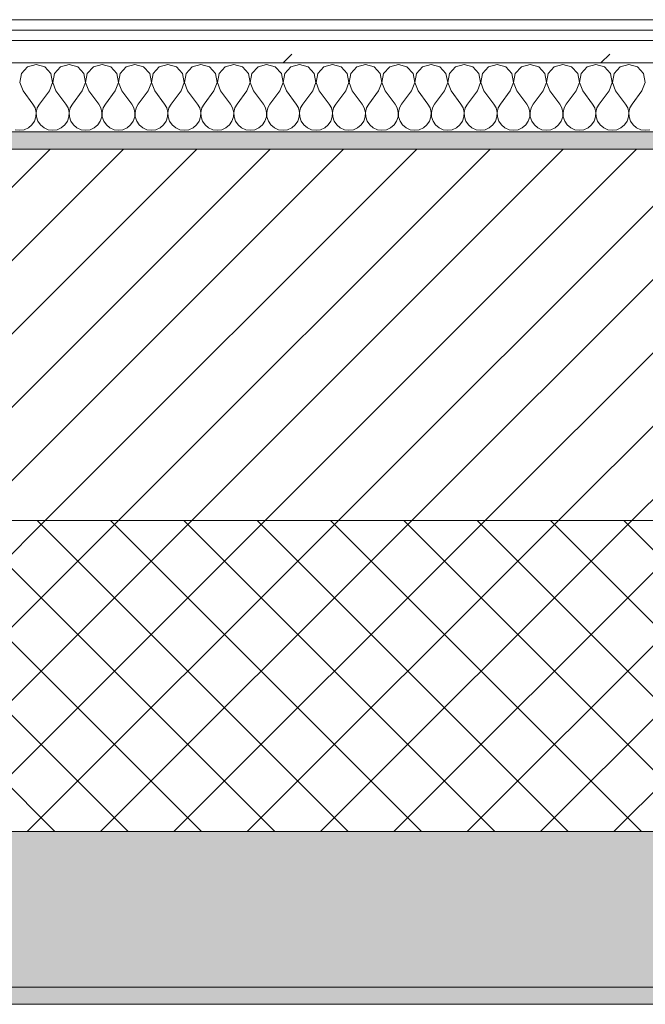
# Model space of a CAD drawing. Header units: millimetres. Extents: x -30280 to 19093, y -17460 to 4378.
# Tile 47 of 188: x -21162 to -20800, y -1699 to -1129. Entities that reach past the tile are written whole.
import ezdxf

# ---------------------------------------------------------------- set-up
doc = ezdxf.new("R2010")
doc.units = ezdxf.units.MM
doc.header["$MEASUREMENT"] = 0
doc.linetypes.add('Wipeout_Contour', pattern=[1000, 0, -1000])
doc.layers.add('12_FAÇ_Façana', color=7, linetype='Continuous')
doc.layers.add('Nuevo_08_E_Envans secs', color=7, linetype='Continuous')
for name, color, linetype, lineweight, true_color in [('12_FAÇ_Façana_Pluma_Nº__102', 7, 'Continuous', 5, 0xcccccc), ('12_FAÇ_Façana_Pluma_Nº__174', 7, 'Continuous', 13, 0xe4ad2c), ('12_FAÇ_Façana_Pluma_Nº__176', 7, 'Continuous', 15, 0x93a0c6), ('Nuevo_08_E_Envans secs_Pluma_Nº__102', 7, 'Continuous', 5, 0xcccccc), ('Nuevo_08_E_Envans secs_Pluma_Nº__171', 171, 'Continuous', 13, 0xaaaaff), ('Nuevo_08_E_Envans secs_Pluma_Nº__177', 7, 'Continuous', 15, 0xf7e046)]:
    doc.layers.add(name, color=color, linetype=linetype, lineweight=lineweight, true_color=true_color)
for name, color, linetype, lineweight in [('12_FAÇ_Façana_Pluma_Nº__2', 8, 'Continuous', 5), ('12_FAÇ_Façana_Pluma_Nº__7', 7, 'Continuous', 5), ('Nuevo_08_E_Envans secs_Pluma_Nº__1', 7, 'Continuous', 5)]:
    doc.layers.add(name, color=color, linetype=linetype, lineweight=lineweight)
pattern_1 = [(45, (0, 0), (-183.8478, 183.8478), [195, -65]), (45, (7e-14, 183.85), (-183.8478, 183.8478), [195, -65])]

# ---------------------------------------------------------------- blocks, each defined once
blk = doc.blocks.new('Muro_14_1', base_point=(-24166.43, -1193.98))
at = {"layer": '12_FAÇ_Façana_Pluma_Nº__102', "linetype": 'Continuous', "lineweight": 0, "true_color": 0xe5e5e5}
for points in [[(-21871.11, -1598.98), (-24166.43, -1598.98), (-24166.43, -1688.98), (-20233.93, -1688.98), (-20233.93, -1598.98), (-21518.13, -1598.98), (-21518.13, -1638.98), (-21871.11, -1638.98)], [(-24166.43, -1698.98), (-20233.93, -1698.98), (-20233.93, -1688.98), (-24166.43, -1688.98)]]:
    blk.add_hatch(color=254, dxfattribs=at).paths.add_polyline_path(points)
at = {"layer": '12_FAÇ_Façana_Pluma_Nº__174', "linetype": 'Continuous', "lineweight": 13, "true_color": 0xe4ad2c}
h = blk.add_hatch(dxfattribs=at)
h.set_pattern_fill('SATE_Aislamiento_0001', color=42, style=0, pattern_type=2)
h.set_pattern_definition([(45, (0, 0), (-21.213203, 21.213203), []), (135, (0, 0), (21.213203, 21.213203), [])])
h.paths.add_polyline_path([(-21518.13, -1598.98), (-20233.93, -1598.98), (-20233.93, -1418.98), (-21518.13, -1418.98)])
at = {"layer": '12_FAÇ_Façana_Pluma_Nº__176', "linetype": 'Continuous', "lineweight": 0, "true_color": 0x495063}
blk.add_hatch(color=251, dxfattribs=at).paths.add_polyline_path([(-21518.13, -1193.97), (-21518.13, -1203.98), (-20233.93, -1203.98), (-20233.93, -1193.98)])
at = {"layer": '12_FAÇ_Façana_Pluma_Nº__2', "linetype": 'Continuous', "lineweight": 5}
h = blk.add_hatch(dxfattribs=at)
h.set_pattern_fill('Ceramic_0001', color=8, style=0, pattern_type=2)
h.set_pattern_definition([(45, (0, 0), (-21.213203, 21.213203), [])])
h.paths.add_polyline_path([(-21518.13, -1418.98), (-20233.93, -1418.98), (-20233.93, -1203.98), (-21518.13, -1203.98)])
at = {"layer": '12_FAÇ_Façana_Pluma_Nº__7', "color": 7, "linetype": 'Continuous', "lineweight": 5}
for p, q in [((-20233.93, -1203.98), (-21518.13, -1203.98)), ((-21518.13, -1418.98), (-20233.93, -1418.98)), ((-21518.13, -1598.98), (-20233.93, -1598.98)), ((-24166.43, -1688.98), (-20233.93, -1688.98))]:
    blk.add_line(p, q, dxfattribs=at)
at = {"layer": '12_FAÇ_Façana_Pluma_Nº__7', "color": 7, "linetype": 'Continuous', "lineweight": 5, "flags": 128}
for points in [[(-20233.93, -1193.98), (-21518.13, -1193.98)], [(-24166.43, -1698.98), (-20233.93, -1698.98)]]:
    blk.add_lwpolyline(points, dxfattribs=at)
blk = doc.blocks.new('*X423')
at = {"layer": 'Nuevo_08_E_Envans secs_Pluma_Nº__102', "color": 254, "linetype": 'Continuous', "lineweight": 5, "true_color": 0xcccccc}
for p, q in [((-21157.39, -1156.35), (-21160.9, -1160.19)), ((-21152.38, -1154.93), (-21157.39, -1156.35)), ((-21147.37, -1156.35), (-21152.38, -1154.93)), ((-21143.86, -1160.19), (-21147.37, -1156.35)), ((-21138.34, -1156.35), (-21141.85, -1160.19)), ((-21133.33, -1154.93), (-21138.34, -1156.35)), ((-21128.33, -1156.35), (-21133.33, -1154.93)), ((-21124.81, -1160.19), (-21128.33, -1156.35)), ((-21119.29, -1156.35), (-21122.8, -1160.19)), ((-21114.29, -1154.93), (-21119.29, -1156.35)), ((-21109.28, -1156.35), (-21114.29, -1154.93)), ((-21105.77, -1160.19), (-21109.28, -1156.35)), ((-21100.25, -1156.35), (-21103.76, -1160.19)), ((-21095.24, -1154.93), (-21100.25, -1156.35)), ((-21090.23, -1156.35), (-21095.24, -1154.93)), ((-21086.72, -1160.19), (-21090.23, -1156.35)), ((-21081.2, -1156.35), (-21084.71, -1160.19)), ((-21076.19, -1154.93), (-21081.2, -1156.35)), ((-21071.18, -1156.35), (-21076.19, -1154.93)), ((-21067.67, -1160.19), (-21071.18, -1156.35)), ((-21062.15, -1156.35), (-21065.66, -1160.19)), ((-21057.14, -1154.93), (-21062.15, -1156.35)), ((-21052.14, -1156.35), (-21057.14, -1154.93)), ((-21048.62, -1160.19), (-21052.14, -1156.35)), ((-21043.1, -1156.35), (-21046.61, -1160.19)), ((-21038.1, -1154.93), (-21043.1, -1156.35)), ((-21033.09, -1156.35), (-21038.1, -1154.93)), ((-21029.58, -1160.19), (-21033.09, -1156.35)), ((-21024.05, -1156.35), (-21027.57, -1160.19)), ((-21019.05, -1154.93), (-21024.05, -1156.35)), ((-21014.04, -1156.35), (-21019.05, -1154.93)), ((-21010.53, -1160.19), (-21014.04, -1156.35)), ((-21005.01, -1156.35), (-21008.52, -1160.19)), ((-21000, -1154.93), (-21005.01, -1156.35)), ((-20994.99, -1156.35), (-21000, -1154.93)), ((-20991.48, -1160.19), (-20994.99, -1156.35)), ((-20985.96, -1156.35), (-20989.47, -1160.19)), ((-20980.95, -1154.93), (-20985.96, -1156.35)), ((-20975.95, -1156.35), (-20980.95, -1154.93)), ((-20972.43, -1160.19), (-20975.95, -1156.35)), ((-20966.91, -1156.35), (-20970.42, -1160.19)), ((-20961.9, -1154.93), (-20966.91, -1156.35)), ((-20956.9, -1156.35), (-20961.9, -1154.93)), ((-20953.39, -1160.19), (-20956.9, -1156.35)), ((-20947.86, -1156.35), (-20951.38, -1160.19)), ((-20942.86, -1154.93), (-20947.86, -1156.35)), ((-20937.85, -1156.35), (-20942.86, -1154.93)), ((-20934.34, -1160.19), (-20937.85, -1156.35)), ((-20928.82, -1156.35), (-20932.33, -1160.19)), ((-20923.81, -1154.93), (-20928.82, -1156.35)), ((-20918.8, -1156.35), (-20923.81, -1154.93)), ((-20915.29, -1160.19), (-20918.8, -1156.35)), ((-20909.77, -1156.35), (-20913.28, -1160.19)), ((-20904.76, -1154.93), (-20909.77, -1156.35)), ((-20899.75, -1156.35), (-20904.76, -1154.93)), ((-20896.24, -1160.19), (-20899.75, -1156.35)), ((-20890.72, -1156.35), (-20894.23, -1160.19)), ((-20885.71, -1154.93), (-20890.72, -1156.35)), ((-20880.71, -1156.35), (-20885.71, -1154.93)), ((-20877.2, -1160.19), (-20880.71, -1156.35)), ((-20871.67, -1156.35), (-20875.19, -1160.19)), ((-20866.67, -1154.93), (-20871.67, -1156.35)), ((-20861.66, -1156.35), (-20866.67, -1154.93)), ((-20858.15, -1160.19), (-20861.66, -1156.35)), ((-20852.63, -1156.35), (-20856.14, -1160.19)), ((-20847.62, -1154.93), (-20852.63, -1156.35)), ((-20842.61, -1156.35), (-20847.62, -1154.93)), ((-20839.1, -1160.19), (-20842.61, -1156.35)), ((-20833.58, -1156.35), (-20837.09, -1160.19)), ((-20828.57, -1154.93), (-20833.58, -1156.35)), ((-20823.56, -1156.35), (-20828.57, -1154.93)), ((-20820.05, -1160.19), (-20823.56, -1156.35)), ((-20814.53, -1156.35), (-20818.04, -1160.19)), ((-20809.52, -1154.93), (-20814.53, -1156.35)), ((-20804.52, -1156.35), (-20809.52, -1154.93)), ((-20801.01, -1160.19), (-20804.52, -1156.35)), ((-21160.9, -1160.19), (-21161.87, -1165.31)), ((-21142.9, -1165.31), (-21143.86, -1160.19)), ((-21141.85, -1160.19), (-21142.82, -1165.31)), ((-21123.85, -1165.31), (-21124.81, -1160.19)), ((-21122.8, -1160.19), (-21123.77, -1165.31)), ((-21104.8, -1165.31), (-21105.77, -1160.19)), ((-21103.76, -1160.19), (-21104.72, -1165.31)), ((-21085.75, -1165.31), (-21086.72, -1160.19)), ((-21084.71, -1160.19), (-21085.68, -1165.31)), ((-21066.71, -1165.31), (-21067.67, -1160.19)), ((-21065.66, -1160.19), (-21066.63, -1165.31)), ((-21047.66, -1165.31), (-21048.62, -1160.19)), ((-21046.61, -1160.19), (-21047.58, -1165.31)), ((-21028.61, -1165.31), (-21029.58, -1160.19)), ((-21027.57, -1160.19), (-21028.53, -1165.31)), ((-21009.56, -1165.31), (-21010.53, -1160.19)), ((-21008.52, -1160.19), (-21009.49, -1165.31)), ((-20990.51, -1165.31), (-20991.48, -1160.19)), ((-20989.47, -1160.19), (-20990.44, -1165.31)), ((-20971.47, -1165.31), (-20972.43, -1160.19)), ((-20970.42, -1160.19), (-20971.39, -1165.31)), ((-20952.42, -1165.31), (-20953.39, -1160.19)), ((-20951.38, -1160.19), (-20952.34, -1165.31)), ((-20933.37, -1165.31), (-20934.34, -1160.19)), ((-20932.33, -1160.19), (-20933.29, -1165.31)), ((-20914.32, -1165.31), (-20915.29, -1160.19)), ((-20913.28, -1160.19), (-20914.25, -1165.31)), ((-20895.28, -1165.31), (-20896.24, -1160.19)), ((-20894.23, -1160.19), (-20895.2, -1165.31)), ((-20876.23, -1165.31), (-20877.2, -1160.19)), ((-20875.19, -1160.19), (-20876.15, -1165.31)), ((-20857.18, -1165.31), (-20858.15, -1160.19)), ((-20856.14, -1160.19), (-20857.1, -1165.31)), ((-20838.13, -1165.31), (-20839.1, -1160.19)), ((-20837.09, -1160.19), (-20838.06, -1165.31)), ((-20819.09, -1165.31), (-20820.05, -1160.19)), ((-20818.04, -1160.19), (-20819.01, -1165.31)), ((-20800.04, -1165.31), (-20801.01, -1160.19)), ((-21161.87, -1165.31), (-21160, -1170.17)), ((-21144.76, -1170.17), (-21142.9, -1165.31)), ((-21142.82, -1165.31), (-21140.95, -1170.17)), ((-21125.71, -1170.17), (-21123.85, -1165.31)), ((-21123.77, -1165.31), (-21121.9, -1170.17)), ((-21106.67, -1170.17), (-21104.8, -1165.31)), ((-21104.72, -1165.31), (-21102.86, -1170.17)), ((-21087.62, -1170.17), (-21085.75, -1165.31)), ((-21085.68, -1165.31), (-21083.81, -1170.17)), ((-21068.57, -1170.17), (-21066.71, -1165.31)), ((-21066.63, -1165.31), (-21064.76, -1170.17)), ((-21049.52, -1170.17), (-21047.66, -1165.31)), ((-21047.58, -1165.31), (-21045.71, -1170.17)), ((-21030.48, -1170.17), (-21028.61, -1165.31)), ((-21028.53, -1165.31), (-21026.67, -1170.17)), ((-21011.43, -1170.17), (-21009.56, -1165.31)), ((-21009.49, -1165.31), (-21007.62, -1170.17)), ((-20992.38, -1170.17), (-20990.51, -1165.31)), ((-20990.44, -1165.31), (-20988.57, -1170.17)), ((-20973.33, -1170.17), (-20971.47, -1165.31)), ((-20971.39, -1165.31), (-20969.52, -1170.17)), ((-20954.29, -1170.17), (-20952.42, -1165.31)), ((-20952.34, -1165.31), (-20950.48, -1170.17)), ((-20935.24, -1170.17), (-20933.37, -1165.31)), ((-20933.29, -1165.31), (-20931.43, -1170.17)), ((-20916.19, -1170.17), (-20914.32, -1165.31)), ((-20914.25, -1165.31), (-20912.38, -1170.17)), ((-20897.14, -1170.17), (-20895.28, -1165.31)), ((-20895.2, -1165.31), (-20893.33, -1170.17)), ((-20878.1, -1170.17), (-20876.23, -1165.31)), ((-20876.15, -1165.31), (-20874.29, -1170.17)), ((-20859.05, -1170.17), (-20857.18, -1165.31)), ((-20857.1, -1165.31), (-20855.24, -1170.17)), ((-20840, -1170.17), (-20838.13, -1165.31)), ((-20838.06, -1165.31), (-20836.19, -1170.17)), ((-20820.95, -1170.17), (-20819.09, -1165.31)), ((-20819.01, -1165.31), (-20817.14, -1170.17)), ((-20801.9, -1170.17), (-20800.04, -1165.31)), ((-21160, -1170.17), (-21154.29, -1177.79)), ((-21144.76, -1170.17), (-21150.48, -1177.79)), ((-21140.95, -1170.17), (-21135.24, -1177.79)), ((-21125.71, -1170.17), (-21131.43, -1177.79)), ((-21121.9, -1170.17), (-21116.19, -1177.79)), ((-21106.67, -1170.17), (-21112.38, -1177.79)), ((-21102.86, -1170.17), (-21097.14, -1177.79)), ((-21087.62, -1170.17), (-21093.33, -1177.79)), ((-21083.81, -1170.17), (-21078.1, -1177.79)), ((-21068.57, -1170.17), (-21074.29, -1177.79)), ((-21064.76, -1170.17), (-21059.05, -1177.79)), ((-21049.52, -1170.17), (-21055.24, -1177.79)), ((-21045.71, -1170.17), (-21040, -1177.79)), ((-21030.48, -1170.17), (-21036.19, -1177.79)), ((-21026.67, -1170.17), (-21020.95, -1177.79)), ((-21011.43, -1170.17), (-21017.14, -1177.79)), ((-21007.62, -1170.17), (-21001.9, -1177.79)), ((-20992.38, -1170.17), (-20998.1, -1177.79)), ((-20988.57, -1170.17), (-20982.86, -1177.79)), ((-20973.33, -1170.17), (-20979.05, -1177.79)), ((-20969.52, -1170.17), (-20963.81, -1177.79)), ((-20954.29, -1170.17), (-20960, -1177.79)), ((-20950.48, -1170.17), (-20944.76, -1177.79)), ((-20935.24, -1170.17), (-20940.95, -1177.79)), ((-20931.43, -1170.17), (-20925.71, -1177.79)), ((-20916.19, -1170.17), (-20921.9, -1177.79)), ((-20912.38, -1170.17), (-20906.67, -1177.79)), ((-20897.14, -1170.17), (-20902.86, -1177.79)), ((-20893.33, -1170.17), (-20887.62, -1177.79)), ((-20878.1, -1170.17), (-20883.81, -1177.79)), ((-20874.29, -1170.17), (-20868.57, -1177.79)), ((-20859.05, -1170.17), (-20864.76, -1177.79)), ((-20855.24, -1170.17), (-20849.52, -1177.79)), ((-20840, -1170.17), (-20845.71, -1177.79)), ((-20836.19, -1170.17), (-20830.48, -1177.79)), ((-20820.95, -1170.17), (-20826.67, -1177.79)), ((-20817.14, -1170.17), (-20811.43, -1177.79)), ((-20801.9, -1170.17), (-20807.62, -1177.79)), ((-21153.01, -1180.08), (-21154.29, -1177.79)), ((-21150.48, -1177.79), (-21151.75, -1180.08)), ((-21133.97, -1180.08), (-21135.24, -1177.79)), ((-21131.43, -1177.79), (-21132.7, -1180.08)), ((-21114.92, -1180.08), (-21116.19, -1177.79)), ((-21112.38, -1177.79), (-21113.65, -1180.08)), ((-21095.87, -1180.08), (-21097.14, -1177.79)), ((-21093.33, -1177.79), (-21094.6, -1180.08)), ((-21076.82, -1180.08), (-21078.1, -1177.79)), ((-21074.29, -1177.79), (-21075.56, -1180.08)), ((-21057.78, -1180.08), (-21059.05, -1177.79)), ((-21055.24, -1177.79), (-21056.51, -1180.08)), ((-21038.73, -1180.08), (-21040, -1177.79)), ((-21036.19, -1177.79), (-21037.46, -1180.08)), ((-21019.68, -1180.08), (-21020.95, -1177.79)), ((-21017.14, -1177.79), (-21018.41, -1180.08)), ((-21000.63, -1180.08), (-21001.9, -1177.79)), ((-20998.1, -1177.79), (-20999.37, -1180.08)), ((-20981.59, -1180.08), (-20982.86, -1177.79)), ((-20979.05, -1177.79), (-20980.32, -1180.08)), ((-20962.54, -1180.08), (-20963.81, -1177.79)), ((-20960, -1177.79), (-20961.27, -1180.08)), ((-20943.49, -1180.08), (-20944.76, -1177.79)), ((-20940.95, -1177.79), (-20942.22, -1180.08)), ((-20924.44, -1180.08), (-20925.71, -1177.79)), ((-20921.9, -1177.79), (-20923.18, -1180.08)), ((-20905.4, -1180.08), (-20906.67, -1177.79)), ((-20902.86, -1177.79), (-20904.13, -1180.08)), ((-20886.35, -1180.08), (-20887.62, -1177.79)), ((-20883.81, -1177.79), (-20885.08, -1180.08)), ((-20867.3, -1180.08), (-20868.57, -1177.79)), ((-20864.76, -1177.79), (-20866.03, -1180.08)), ((-20848.25, -1180.08), (-20849.52, -1177.79)), ((-20845.71, -1177.79), (-20846.99, -1180.08)), ((-20829.2, -1180.08), (-20830.48, -1177.79)), ((-20826.67, -1177.79), (-20827.94, -1180.08)), ((-20810.16, -1180.08), (-20811.43, -1177.79)), ((-20807.62, -1177.79), (-20808.89, -1180.08)), ((-21153.39, -1187.76), (-21152.55, -1185.27)), ((-21152.42, -1182.64), (-21153.01, -1180.08)), ((-21152.55, -1185.27), (-21152.42, -1182.64)), ((-21151.75, -1180.08), (-21152.34, -1182.64)), ((-21152.34, -1182.64), (-21152.22, -1185.27)), ((-21152.22, -1185.27), (-21151.38, -1187.76)), ((-21134.34, -1187.76), (-21133.5, -1185.27)), ((-21133.37, -1182.64), (-21133.97, -1180.08)), ((-21133.5, -1185.27), (-21133.37, -1182.64)), ((-21132.7, -1180.08), (-21133.29, -1182.64)), ((-21133.29, -1182.64), (-21133.17, -1185.27)), ((-21133.17, -1185.27), (-21132.33, -1187.76)), ((-21115.29, -1187.76), (-21114.45, -1185.27)), ((-21114.32, -1182.64), (-21114.92, -1180.08)), ((-21114.45, -1185.27), (-21114.32, -1182.64)), ((-21113.65, -1180.08), (-21114.25, -1182.64)), ((-21114.25, -1182.64), (-21114.12, -1185.27)), ((-21114.12, -1185.27), (-21113.28, -1187.76)), ((-21096.24, -1187.76), (-21095.4, -1185.27)), ((-21095.28, -1182.64), (-21095.87, -1180.08)), ((-21095.4, -1185.27), (-21095.28, -1182.64)), ((-21094.6, -1180.08), (-21095.2, -1182.64)), ((-21095.2, -1182.64), (-21095.07, -1185.27)), ((-21095.07, -1185.27), (-21094.23, -1187.76)), ((-21077.2, -1187.76), (-21076.36, -1185.27)), ((-21076.23, -1182.64), (-21076.82, -1180.08)), ((-21076.36, -1185.27), (-21076.23, -1182.64)), ((-21075.56, -1180.08), (-21076.15, -1182.64)), ((-21076.15, -1182.64), (-21076.02, -1185.27)), ((-21076.02, -1185.27), (-21075.19, -1187.76)), ((-21058.15, -1187.76), (-21057.31, -1185.27)), ((-21057.18, -1182.64), (-21057.78, -1180.08)), ((-21057.31, -1185.27), (-21057.18, -1182.64)), ((-21056.51, -1180.08), (-21057.1, -1182.64)), ((-21057.1, -1182.64), (-21056.98, -1185.27)), ((-21056.98, -1185.27), (-21056.14, -1187.76)), ((-21039.1, -1187.76), (-21038.26, -1185.27)), ((-21038.13, -1182.64), (-21038.73, -1180.08)), ((-21038.26, -1185.27), (-21038.13, -1182.64)), ((-21037.46, -1180.08), (-21038.06, -1182.64)), ((-21038.06, -1182.64), (-21037.93, -1185.27)), ((-21037.93, -1185.27), (-21037.09, -1187.76)), ((-21020.05, -1187.76), (-21019.21, -1185.27)), ((-21019.09, -1182.64), (-21019.68, -1180.08)), ((-21019.21, -1185.27), (-21019.09, -1182.64)), ((-21018.41, -1180.08), (-21019.01, -1182.64)), ((-21019.01, -1182.64), (-21018.88, -1185.27)), ((-21018.88, -1185.27), (-21018.04, -1187.76)), ((-21001.01, -1187.76), (-21000.17, -1185.27)), ((-21000.04, -1182.64), (-21000.63, -1180.08)), ((-21000.17, -1185.27), (-21000.04, -1182.64)), ((-20999.37, -1180.08), (-20999.96, -1182.64)), ((-20999.96, -1182.64), (-20999.83, -1185.27)), ((-20999.83, -1185.27), (-20998.99, -1187.76)), ((-20981.96, -1187.76), (-20981.12, -1185.27)), ((-20980.99, -1182.64), (-20981.59, -1180.08)), ((-20981.12, -1185.27), (-20980.99, -1182.64)), ((-20980.32, -1180.08), (-20980.91, -1182.64)), ((-20980.91, -1182.64), (-20980.79, -1185.27)), ((-20980.79, -1185.27), (-20979.95, -1187.76)), ((-20962.91, -1187.76), (-20962.07, -1185.27)), ((-20961.94, -1182.64), (-20962.54, -1180.08)), ((-20962.07, -1185.27), (-20961.94, -1182.64)), ((-20961.27, -1180.08), (-20961.87, -1182.64)), ((-20961.87, -1182.64), (-20961.74, -1185.27)), ((-20961.74, -1185.27), (-20960.9, -1187.76)), ((-20943.86, -1187.76), (-20943.02, -1185.27)), ((-20942.9, -1182.64), (-20943.49, -1180.08)), ((-20943.02, -1185.27), (-20942.9, -1182.64)), ((-20942.22, -1180.08), (-20942.82, -1182.64)), ((-20942.82, -1182.64), (-20942.69, -1185.27)), ((-20942.69, -1185.27), (-20941.85, -1187.76)), ((-20924.81, -1187.76), (-20923.98, -1185.27)), ((-20923.85, -1182.64), (-20924.44, -1180.08)), ((-20923.98, -1185.27), (-20923.85, -1182.64)), ((-20923.18, -1180.08), (-20923.77, -1182.64)), ((-20923.77, -1182.64), (-20923.64, -1185.27)), ((-20923.64, -1185.27), (-20922.8, -1187.76)), ((-20905.77, -1187.76), (-20904.93, -1185.27)), ((-20904.8, -1182.64), (-20905.4, -1180.08)), ((-20904.93, -1185.27), (-20904.8, -1182.64)), ((-20904.13, -1180.08), (-20904.72, -1182.64)), ((-20904.72, -1182.64), (-20904.6, -1185.27)), ((-20904.6, -1185.27), (-20903.76, -1187.76)), ((-20886.72, -1187.76), (-20885.88, -1185.27)), ((-20885.75, -1182.64), (-20886.35, -1180.08)), ((-20885.88, -1185.27), (-20885.75, -1182.64)), ((-20885.08, -1180.08), (-20885.68, -1182.64)), ((-20885.68, -1182.64), (-20885.55, -1185.27)), ((-20885.55, -1185.27), (-20884.71, -1187.76)), ((-20867.67, -1187.76), (-20866.83, -1185.27)), ((-20866.71, -1182.64), (-20867.3, -1180.08)), ((-20866.83, -1185.27), (-20866.71, -1182.64)), ((-20866.03, -1180.08), (-20866.63, -1182.64)), ((-20866.63, -1182.64), (-20866.5, -1185.27)), ((-20866.5, -1185.27), (-20865.66, -1187.76)), ((-20848.62, -1187.76), (-20847.78, -1185.27)), ((-20847.66, -1182.64), (-20848.25, -1180.08)), ((-20847.78, -1185.27), (-20847.66, -1182.64)), ((-20846.99, -1180.08), (-20847.58, -1182.64)), ((-20847.58, -1182.64), (-20847.45, -1185.27)), ((-20847.45, -1185.27), (-20846.61, -1187.76)), ((-20829.58, -1187.76), (-20828.74, -1185.27)), ((-20828.61, -1182.64), (-20829.2, -1180.08)), ((-20828.74, -1185.27), (-20828.61, -1182.64)), ((-20827.94, -1180.08), (-20828.53, -1182.64)), ((-20828.53, -1182.64), (-20828.41, -1185.27)), ((-20828.41, -1185.27), (-20827.57, -1187.76)), ((-20810.53, -1187.76), (-20809.69, -1185.27)), ((-20809.56, -1182.64), (-20810.16, -1180.08)), ((-20809.69, -1185.27), (-20809.56, -1182.64)), ((-20808.89, -1180.08), (-20809.49, -1182.64)), ((-20809.49, -1182.64), (-20809.36, -1185.27)), ((-20809.36, -1185.27), (-20808.52, -1187.76)), ((-21156.9, -1191.6), (-21154.87, -1189.92)), ((-21154.87, -1189.92), (-21153.39, -1187.76)), ((-21151.38, -1187.76), (-21149.89, -1189.92)), ((-21149.89, -1189.92), (-21147.86, -1191.6)), ((-21137.85, -1191.6), (-21135.83, -1189.92)), ((-21135.83, -1189.92), (-21134.34, -1187.76)), ((-21132.33, -1187.76), (-21130.84, -1189.92)), ((-21130.84, -1189.92), (-21128.82, -1191.6)), ((-21118.8, -1191.6), (-21116.78, -1189.92)), ((-21116.78, -1189.92), (-21115.29, -1187.76)), ((-21113.28, -1187.76), (-21111.79, -1189.92)), ((-21111.79, -1189.92), (-21109.77, -1191.6)), ((-21099.75, -1191.6), (-21097.73, -1189.92)), ((-21097.73, -1189.92), (-21096.24, -1187.76)), ((-21094.23, -1187.76), (-21092.74, -1189.92)), ((-21092.74, -1189.92), (-21090.72, -1191.6)), ((-21080.71, -1191.6), (-21078.68, -1189.92)), ((-21078.68, -1189.92), (-21077.2, -1187.76)), ((-21075.19, -1187.76), (-21073.7, -1189.92)), ((-21073.7, -1189.92), (-21071.67, -1191.6)), ((-21061.66, -1191.6), (-21059.64, -1189.92)), ((-21059.64, -1189.92), (-21058.15, -1187.76)), ((-21056.14, -1187.76), (-21054.65, -1189.92)), ((-21054.65, -1189.92), (-21052.63, -1191.6)), ((-21042.61, -1191.6), (-21040.59, -1189.92)), ((-21040.59, -1189.92), (-21039.1, -1187.76)), ((-21037.09, -1187.76), (-21035.6, -1189.92)), ((-21035.6, -1189.92), (-21033.58, -1191.6)), ((-21023.56, -1191.6), (-21021.54, -1189.92)), ((-21021.54, -1189.92), (-21020.05, -1187.76)), ((-21018.04, -1187.76), (-21016.55, -1189.92)), ((-21016.55, -1189.92), (-21014.53, -1191.6)), ((-21004.52, -1191.6), (-21002.49, -1189.92)), ((-21002.49, -1189.92), (-21001.01, -1187.76)), ((-20998.99, -1187.76), (-20997.51, -1189.92)), ((-20997.51, -1189.92), (-20995.48, -1191.6)), ((-20985.47, -1191.6), (-20983.45, -1189.92)), ((-20983.45, -1189.92), (-20981.96, -1187.76)), ((-20979.95, -1187.76), (-20978.46, -1189.92)), ((-20978.46, -1189.92), (-20976.44, -1191.6)), ((-20966.42, -1191.6), (-20964.4, -1189.92)), ((-20964.4, -1189.92), (-20962.91, -1187.76)), ((-20960.9, -1187.76), (-20959.41, -1189.92)), ((-20959.41, -1189.92), (-20957.39, -1191.6)), ((-20947.37, -1191.6), (-20945.35, -1189.92)), ((-20945.35, -1189.92), (-20943.86, -1187.76)), ((-20941.85, -1187.76), (-20940.36, -1189.92)), ((-20940.36, -1189.92), (-20938.34, -1191.6)), ((-20928.33, -1191.6), (-20926.3, -1189.92)), ((-20926.3, -1189.92), (-20924.81, -1187.76)), ((-20922.8, -1187.76), (-20921.32, -1189.92)), ((-20921.32, -1189.92), (-20919.29, -1191.6)), ((-20909.28, -1191.6), (-20907.26, -1189.92)), ((-20907.26, -1189.92), (-20905.77, -1187.76)), ((-20903.76, -1187.76), (-20902.27, -1189.92)), ((-20902.27, -1189.92), (-20900.25, -1191.6)), ((-20890.23, -1191.6), (-20888.21, -1189.92)), ((-20888.21, -1189.92), (-20886.72, -1187.76)), ((-20884.71, -1187.76), (-20883.22, -1189.92)), ((-20883.22, -1189.92), (-20881.2, -1191.6)), ((-20871.18, -1191.6), (-20869.16, -1189.92)), ((-20869.16, -1189.92), (-20867.67, -1187.76)), ((-20865.66, -1187.76), (-20864.17, -1189.92)), ((-20864.17, -1189.92), (-20862.15, -1191.6)), ((-20852.14, -1191.6), (-20850.11, -1189.92)), ((-20850.11, -1189.92), (-20848.62, -1187.76)), ((-20846.61, -1187.76), (-20845.13, -1189.92)), ((-20845.13, -1189.92), (-20843.1, -1191.6)), ((-20833.09, -1191.6), (-20831.06, -1189.92)), ((-20831.06, -1189.92), (-20829.58, -1187.76)), ((-20827.57, -1187.76), (-20826.08, -1189.92)), ((-20826.08, -1189.92), (-20824.05, -1191.6)), ((-20814.04, -1191.6), (-20812.02, -1189.92)), ((-20812.02, -1189.92), (-20810.53, -1187.76)), ((-20808.52, -1187.76), (-20807.03, -1189.92)), ((-20807.03, -1189.92), (-20805.01, -1191.6)), ((-21164.51, -1192.66), (-21161.9, -1193.02)), ((-21161.9, -1193.02), (-21159.3, -1192.66)), ((-21159.3, -1192.66), (-21156.9, -1191.6)), ((-21147.86, -1191.6), (-21145.46, -1192.66)), ((-21145.46, -1192.66), (-21142.86, -1193.02)), ((-21142.86, -1193.02), (-21140.25, -1192.66)), ((-21140.25, -1192.66), (-21137.85, -1191.6)), ((-21128.82, -1191.6), (-21126.41, -1192.66)), ((-21126.41, -1192.66), (-21123.81, -1193.02)), ((-21123.81, -1193.02), (-21121.21, -1192.66)), ((-21121.21, -1192.66), (-21118.8, -1191.6)), ((-21109.77, -1191.6), (-21107.36, -1192.66)), ((-21107.36, -1192.66), (-21104.76, -1193.02)), ((-21104.76, -1193.02), (-21102.16, -1192.66)), ((-21102.16, -1192.66), (-21099.75, -1191.6)), ((-21090.72, -1191.6), (-21088.32, -1192.66)), ((-21088.32, -1192.66), (-21085.71, -1193.02)), ((-21085.71, -1193.02), (-21083.11, -1192.66)), ((-21083.11, -1192.66), (-21080.71, -1191.6)), ((-21071.67, -1191.6), (-21069.27, -1192.66)), ((-21069.27, -1192.66), (-21066.67, -1193.02)), ((-21066.67, -1193.02), (-21064.06, -1192.66)), ((-21064.06, -1192.66), (-21061.66, -1191.6)), ((-21052.63, -1191.6), (-21050.22, -1192.66)), ((-21050.22, -1192.66), (-21047.62, -1193.02)), ((-21047.62, -1193.02), (-21045.02, -1192.66)), ((-21045.02, -1192.66), (-21042.61, -1191.6)), ((-21033.58, -1191.6), (-21031.17, -1192.66)), ((-21031.17, -1192.66), (-21028.57, -1193.02)), ((-21028.57, -1193.02), (-21025.97, -1192.66)), ((-21025.97, -1192.66), (-21023.56, -1191.6)), ((-21014.53, -1191.6), (-21012.13, -1192.66)), ((-21012.13, -1192.66), (-21009.52, -1193.02)), ((-21009.52, -1193.02), (-21006.92, -1192.66)), ((-21006.92, -1192.66), (-21004.52, -1191.6)), ((-20995.48, -1191.6), (-20993.08, -1192.66)), ((-20993.08, -1192.66), (-20990.48, -1193.02)), ((-20990.48, -1193.02), (-20987.87, -1192.66)), ((-20987.87, -1192.66), (-20985.47, -1191.6)), ((-20976.44, -1191.6), (-20974.03, -1192.66)), ((-20974.03, -1192.66), (-20971.43, -1193.02)), ((-20971.43, -1193.02), (-20968.83, -1192.66)), ((-20968.83, -1192.66), (-20966.42, -1191.6)), ((-20957.39, -1191.6), (-20954.98, -1192.66)), ((-20954.98, -1192.66), (-20952.38, -1193.02)), ((-20952.38, -1193.02), (-20949.78, -1192.66)), ((-20949.78, -1192.66), (-20947.37, -1191.6)), ((-20938.34, -1191.6), (-20935.94, -1192.66)), ((-20935.94, -1192.66), (-20933.33, -1193.02)), ((-20933.33, -1193.02), (-20930.73, -1192.66)), ((-20930.73, -1192.66), (-20928.33, -1191.6)), ((-20919.29, -1191.6), (-20916.89, -1192.66)), ((-20916.89, -1192.66), (-20914.29, -1193.02)), ((-20914.29, -1193.02), (-20911.68, -1192.66)), ((-20911.68, -1192.66), (-20909.28, -1191.6)), ((-20900.25, -1191.6), (-20897.84, -1192.66)), ((-20897.84, -1192.66), (-20895.24, -1193.02)), ((-20895.24, -1193.02), (-20892.64, -1192.66)), ((-20892.64, -1192.66), (-20890.23, -1191.6)), ((-20881.2, -1191.6), (-20878.79, -1192.66)), ((-20878.79, -1192.66), (-20876.19, -1193.02)), ((-20876.19, -1193.02), (-20873.59, -1192.66)), ((-20873.59, -1192.66), (-20871.18, -1191.6)), ((-20862.15, -1191.6), (-20859.75, -1192.66)), ((-20859.75, -1192.66), (-20857.14, -1193.02)), ((-20857.14, -1193.02), (-20854.54, -1192.66)), ((-20854.54, -1192.66), (-20852.14, -1191.6)), ((-20843.1, -1191.6), (-20840.7, -1192.66)), ((-20840.7, -1192.66), (-20838.1, -1193.02)), ((-20838.1, -1193.02), (-20835.49, -1192.66)), ((-20835.49, -1192.66), (-20833.09, -1191.6)), ((-20824.05, -1191.6), (-20821.65, -1192.66)), ((-20821.65, -1192.66), (-20819.05, -1193.02)), ((-20819.05, -1193.02), (-20816.45, -1192.66)), ((-20816.45, -1192.66), (-20814.04, -1191.6)), ((-20805.01, -1191.6), (-20802.6, -1192.66)), ((-20802.6, -1192.66), (-20800, -1193.02)), ((-20800, -1193.02), (-20797.4, -1192.66))]:
    blk.add_line(p, q, dxfattribs=at)
blk = doc.blocks.new('Muro_115_1', base_point=(-24166.43, -1128.98))
at = {"layer": 'Nuevo_08_E_Envans secs_Pluma_Nº__1', "color": 7, "linetype": 'Continuous', "lineweight": 5, "flags": 128}
blk.add_lwpolyline([(-21518.13, -1193.98), (-20233.93, -1193.98)], dxfattribs=at)
at = {"color": 254, "linetype": 'Wipeout_Contour', "lineweight": 0, "ltscale": 88916.989092}
blk.add_wipeout([(-20233.93, -1128.98), (-24166.43, -1128.98), (-24166.43, -1134.98), (-20233.93, -1134.98)], dxfattribs=at).dxf.layer = 'Nuevo_08_E_Envans secs'
at = {"color": 254, "linetype": 'Wipeout_Contour', "lineweight": 0, "ltscale": 88920.19573}
blk.add_wipeout([(-20233.93, -1140.98), (-24166.43, -1140.98), (-24166.43, -1153.98), (-20233.93, -1153.98)], dxfattribs=at).dxf.layer = 'Nuevo_08_E_Envans secs'
at = {"layer": 'Nuevo_08_E_Envans secs_Pluma_Nº__171', "linetype": 'Continuous', "lineweight": 13, "true_color": 0xaaaaff}
h = blk.add_hatch(dxfattribs=at)
h.set_pattern_fill('Panellat_HPL_0001', color=161, style=0, pattern_type=2)
h.set_pattern_definition(pattern_1)
h.paths.add_polyline_path([(-20233.93, -1128.98), (-24166.43, -1128.98), (-24166.43, -1134.98), (-20233.93, -1134.98)])
at = {"layer": 'Nuevo_08_E_Envans secs_Pluma_Nº__177', "linetype": 'Continuous', "lineweight": 15, "true_color": 0xf7e046}
h = blk.add_hatch(dxfattribs=at)
h.set_pattern_fill('Panellat_HPL_0001', color=53, style=0, pattern_type=2)
h.set_pattern_definition(pattern_1)
h.paths.add_polyline_path([(-20233.93, -1140.98), (-24166.43, -1140.98), (-24166.43, -1153.98), (-20233.93, -1153.98)])
at = {"layer": 'Nuevo_08_E_Envans secs_Pluma_Nº__1', "color": 7, "linetype": 'Continuous', "lineweight": 5}
for p, q in [((-20233.93, -1134.98), (-24166.43, -1134.98)), ((-20233.93, -1140.98), (-24166.43, -1140.98)), ((-20233.93, -1153.98), (-24166.43, -1153.98))]:
    blk.add_line(p, q, dxfattribs=at)
at = {"layer": 'Nuevo_08_E_Envans secs_Pluma_Nº__1', "color": 7, "linetype": 'Continuous', "lineweight": 5, "flags": 128}
blk.add_lwpolyline([(-20233.93, -1128.98), (-24166.43, -1128.98)], dxfattribs=at)
at = {"layer": 'Nuevo_08_E_Envans secs', "color": 7, "lineweight": 20}
blk.add_blockref('*X423', (0, 0), dxfattribs=at)

msp = doc.modelspace()

# ---------------------------------------------------------------- block references
at = {"layer": '12_FAÇ_Façana', "color": 7, "lineweight": 20}
msp.add_blockref('Muro_14_1', (-24166.431, -1193.976), dxfattribs=at)

# ---------------------------------------------------------------- next in the draw order: block references
at = {"layer": 'Nuevo_08_E_Envans secs', "color": 7, "lineweight": 20}
msp.add_blockref('Muro_115_1', (-24166.431, -1128.976), dxfattribs=at)

doc.saveas('drawing.dxf')
